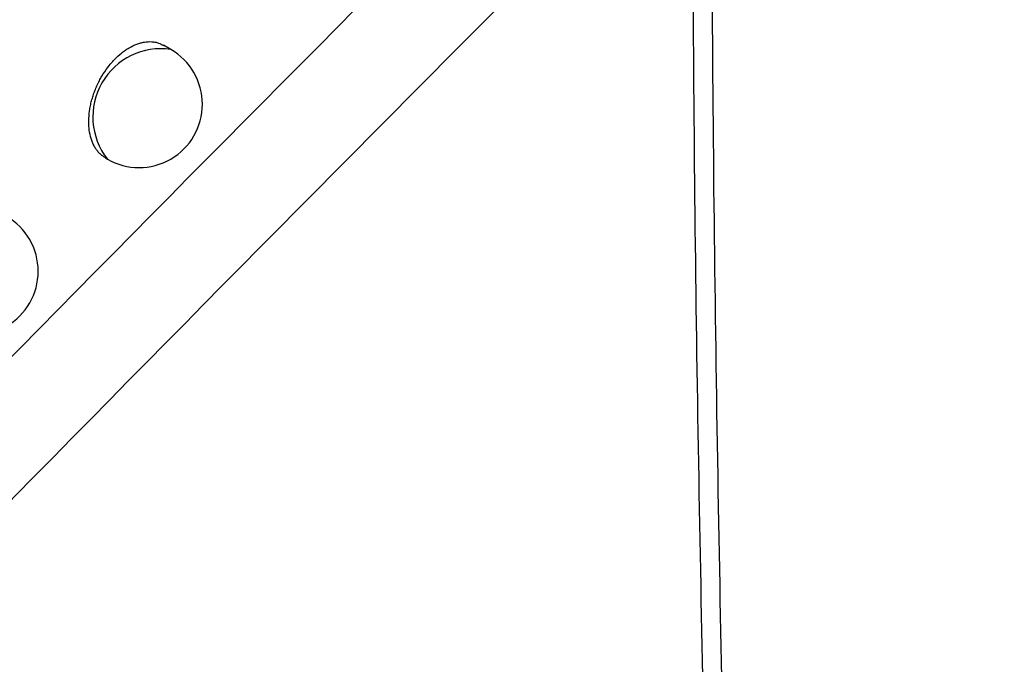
# Model space of a CAD drawing. Header units: millimetres. Extents: x -0.41 to 0.79, y -0.23 to 0.59.
# Tile 37 of 83: x 0.61664 to 0.62441, y -0.10004 to -0.09495. Entities that reach past the tile are written whole.
import ezdxf

# ---------------------------------------------------------------- set-up
doc = ezdxf.new("R2010")
doc.units = ezdxf.units.MM

msp = doc.modelspace()

# ---------------------------------------------------------------- linework, layer by layer
at = {"color": 7, "linetype": 'Continuous', "lineweight": 25}
for p, q in [((0.6178320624, -0.0951823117), (0.6177759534, -0.0951499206)), ((0.6173165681, -0.0960393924), (0.617332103, -0.0960483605))]:
    msp.add_line(p, q, dxfattribs=at)
at = {"color": 9, "linetype": 'Continuous', "lineweight": 25}
msp.add_arc((0.6177562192, -0.095715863), 0.0005389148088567, 81.9097269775, 218.0956495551, dxfattribs=at)
at = {"color": 7, "linetype": 'Continuous', "lineweight": 25}
for centre, radius, start, end in [((0.6175820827, -0.0956153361), 0.0005000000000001, 0, 60.0026882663), ((0.6175820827, -0.0956153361), 0.0005000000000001, 240.0026882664, 0), ((0.6162862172, -0.0969342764), 0.0005, 0, 60.0026882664), ((0.6162862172, -0.0969342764), 0.0005, 240.0026882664, 0)]:
    msp.add_arc(centre, radius, start, end, dxfattribs=at)
for points, knots in [([(0.6033176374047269, -0.0992173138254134), (0.6056910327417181, -0.0966855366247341), (0.6080870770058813, -0.0942001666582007), (0.6129229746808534, -0.0893303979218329), (0.615363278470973, -0.0869456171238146), (0.6202929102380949, -0.0822785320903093), (0.6227823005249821, -0.0799962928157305), (0.6278062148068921, -0.0755440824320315), (0.6303413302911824, -0.0733727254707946), (0.6329035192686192, -0.0712588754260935)], [0, 0, 0, 0, 0.25, 0.25, 0.5, 0.5, 0.75, 0.75, 1, 1, 1, 1]), ([(0.6221052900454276, -0.0930458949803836), (0.6220998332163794, -0.0944516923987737), (0.6221107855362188, -0.0958255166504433), (0.6221467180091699, -0.0985151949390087), (0.6221718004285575, -0.0998275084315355), (0.6222026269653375, -0.1011065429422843)], [0, 0, 0, 0, 0.5, 0.5, 1, 1, 1, 1]), ([(0.6220584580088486, -0.1011923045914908), (0.6220270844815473, -0.0999423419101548), (0.6220014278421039, -0.0986591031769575), (0.6219643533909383, -0.0960277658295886), (0.6219528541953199, -0.0946831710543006), (0.6219572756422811, -0.0933070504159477)], [0, 0, 0, 0, 0.5, 0.5, 1, 1, 1, 1]), ([(0.617317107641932, -0.0960385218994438), (0.6173045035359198, -0.0960307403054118), (0.6172840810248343, -0.0960181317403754), (0.6172605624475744, -0.0959933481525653), (0.61724296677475, -0.0959705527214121), (0.6172276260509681, -0.095945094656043), (0.6172143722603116, -0.0959169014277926), (0.6171999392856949, -0.0958763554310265), (0.6171903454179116, -0.0958314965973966), (0.6171858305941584, -0.0957834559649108), (0.6171847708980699, -0.0957335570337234), (0.6171888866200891, -0.0956813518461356), (0.617198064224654, -0.0956281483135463), (0.6172074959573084, -0.0955878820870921), (0.6172193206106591, -0.0955478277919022), (0.6172333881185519, -0.0955083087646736), (0.6172498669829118, -0.095468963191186), (0.6172684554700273, -0.095430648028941), (0.6172957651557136, -0.0953813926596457), (0.6173267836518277, -0.0953349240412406), (0.6173607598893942, -0.095292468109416), (0.6173964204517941, -0.0952529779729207), (0.6174343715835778, -0.0952181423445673), (0.6174736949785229, -0.0951888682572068), (0.6175136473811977, -0.0951634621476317), (0.6175542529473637, -0.095144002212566), (0.6175945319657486, -0.0951310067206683), (0.6176343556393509, -0.0951223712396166), (0.6176731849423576, -0.0951202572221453), (0.6177099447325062, -0.0951250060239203), (0.6177420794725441, -0.0951327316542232), (0.6177626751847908, -0.0951439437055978), (0.617775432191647, -0.0951508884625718)], [0, 0, 0, 0, 0.0439780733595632, 0.0712579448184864, 0.0978247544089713, 0.1245766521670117, 0.1515415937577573, 0.1789453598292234, 0.2323605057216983, 0.2594720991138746, 0.2869781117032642, 0.3404484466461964, 0.3675904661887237, 0.3951302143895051, 0.4217363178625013, 0.448529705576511, 0.4756139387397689, 0.5030971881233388, 0.5296040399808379, 0.583160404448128, 0.610516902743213, 0.6368921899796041, 0.6901811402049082, 0.7173984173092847, 0.7436979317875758, 0.7968307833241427, 0.8239639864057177, 0.8502805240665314, 0.903444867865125, 0.9305902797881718, 0.9570075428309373, 1, 1, 1, 1])]:
    msp.add_open_spline(points, degree=3, knots=knots, dxfattribs=at)
for points in [[(0.6225335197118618, -0.0916197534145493), (0.616238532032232, -0.0978804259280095), (0.6099922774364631, -0.104307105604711), (0.603801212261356, -0.1109038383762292)], [(0.6030577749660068, -0.112861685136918), (0.6092977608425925, -0.1061766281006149), (0.6156018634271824, -0.0996573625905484), (0.6219572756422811, -0.0933070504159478)]]:
    msp.add_open_spline(points, degree=3, dxfattribs=at)

doc.saveas('drawing.dxf')
